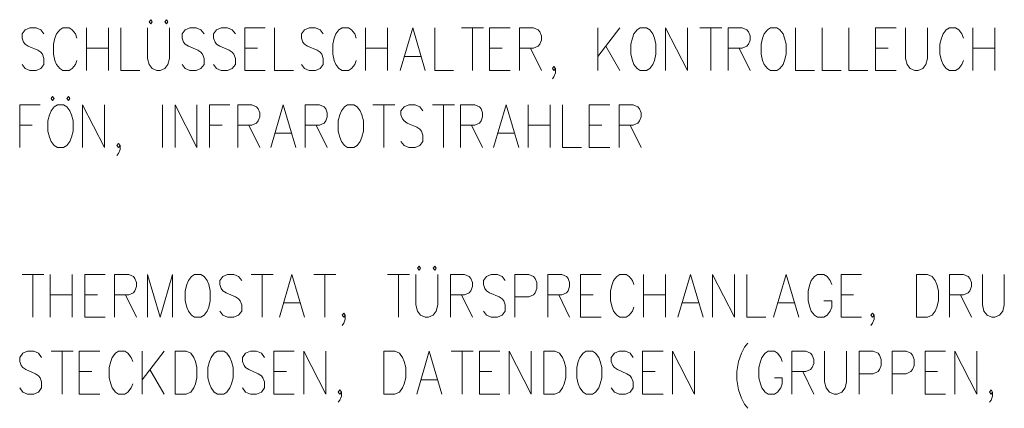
# Model space of a CAD drawing. Extents: x -106 to 740, y 65 to 659.
# Tile 19 of 24: x 626 to 658, y 374 to 387. Entities that reach past the tile are written whole.
import ezdxf

# ---------------------------------------------------------------- set-up
doc = ezdxf.new("R2010")
doc.units = 0
doc.layers.add('E_Montagehöhe', color=7, linetype='Continuous', lineweight=18)
doc.layers.add('X_Geometrie', color=3, linetype='Continuous', lineweight=50, true_color=0x00ff00)

# ---------------------------------------------------------------- blocks, each defined once
blk = doc.blocks.new('Blockreferenz-A07MYRR2RK', base_point=(566.773, 289.825))
at = {"layer": 'E_Montagehöhe', "lineweight": 13}
for p, q in [((629.959, 387.409), (629.907, 387.341)), ((629.907, 387.341), (629.959, 387.274)), ((630.011, 387.341), (629.959, 387.409)), ((629.959, 387.274), (630.011, 387.341)), ((630.48, 387.409), (630.428, 387.341)), ((630.428, 387.341), (630.48, 387.274)), ((630.532, 387.341), (630.48, 387.409)), ((630.48, 387.274), (630.532, 387.341)), ((625.786, 387.07), (625.682, 386.935)), ((625.682, 386.935), (625.682, 386.799)), ((625.943, 387.138), (625.786, 387.07)), ((626.151, 387.138), (625.943, 387.138)), ((626.308, 387.07), (626.151, 387.138)), ((626.412, 386.935), (626.308, 387.07)), ((626.829, 386.935), (626.777, 386.799)), ((626.934, 387.07), (626.829, 386.935)), ((627.038, 387.138), (626.934, 387.07)), ((627.247, 387.138), (627.038, 387.138)), ((627.351, 387.07), (627.247, 387.138)), ((627.455, 386.935), (627.351, 387.07)), ((627.508, 386.799), (627.455, 386.935)), ((627.82, 385.714), (627.82, 387.138)), ((628.551, 387.138), (628.551, 385.714)), ((628.968, 387.138), (628.968, 385.714)), ((629.854, 387.138), (629.854, 386.121)), ((630.585, 386.121), (630.585, 387.138)), ((631.106, 387.07), (631.002, 386.935)), ((631.002, 386.935), (631.002, 386.799)), ((631.263, 387.138), (631.106, 387.07)), ((631.471, 387.138), (631.263, 387.138)), ((631.628, 387.07), (631.471, 387.138)), ((631.732, 386.935), (631.628, 387.07)), ((632.149, 387.07), (632.045, 386.935)), ((632.045, 386.935), (632.045, 386.799)), ((632.306, 387.138), (632.149, 387.07)), ((632.514, 387.138), (632.306, 387.138)), ((632.671, 387.07), (632.514, 387.138)), ((632.775, 386.935), (632.671, 387.07)), ((633.088, 385.714), (633.088, 387.138)), ((633.088, 387.138), (633.766, 387.138)), ((634.079, 387.138), (634.079, 385.714)), ((635.07, 387.07), (634.966, 386.935)), ((634.966, 386.935), (634.966, 386.799)), ((635.226, 387.138), (635.07, 387.07)), ((635.435, 387.138), (635.226, 387.138)), ((635.592, 387.07), (635.435, 387.138)), ((635.696, 386.935), (635.592, 387.07)), ((636.113, 386.935), (636.061, 386.799)), ((636.217, 387.07), (636.113, 386.935)), ((636.322, 387.138), (636.217, 387.07)), ((636.53, 387.138), (636.322, 387.138)), ((636.635, 387.07), (636.53, 387.138)), ((636.739, 386.935), (636.635, 387.07)), ((636.791, 386.799), (636.739, 386.935)), ((637.104, 385.714), (637.104, 387.138)), ((637.834, 387.138), (637.834, 385.714)), ((638.251, 385.714), (638.669, 387.138)), ((638.669, 387.138), (639.086, 385.714)), ((639.399, 387.138), (639.399, 385.714)), ((640.285, 387.138), (641.016, 387.138)), ((640.651, 387.138), (640.651, 385.714)), ((641.224, 385.714), (641.224, 387.138)), ((641.224, 387.138), (641.902, 387.138)), ((642.215, 385.714), (642.215, 387.138)), ((642.215, 387.138), (642.685, 387.138)), ((642.685, 387.138), (642.841, 387.07)), ((642.841, 387.07), (642.893, 387.002)), ((642.893, 387.002), (642.945, 386.867)), ((642.945, 386.867), (642.945, 386.731)), ((644.823, 385.714), (644.823, 387.138)), ((645.553, 387.138), (644.823, 386.189)), ((646.022, 386.935), (645.97, 386.799)), ((646.127, 387.07), (646.022, 386.935)), ((646.231, 387.138), (646.127, 387.07)), ((646.44, 387.138), (646.231, 387.138)), ((646.544, 387.07), (646.44, 387.138)), ((646.648, 386.935), (646.544, 387.07)), ((646.7, 386.799), (646.648, 386.935)), ((647.066, 385.714), (647.066, 387.138)), ((647.066, 387.138), (647.796, 385.714)), ((647.796, 385.714), (647.796, 387.138)), ((648.213, 387.138), (648.943, 387.138)), ((648.578, 387.138), (648.578, 385.714)), ((649.152, 385.714), (649.152, 387.138)), ((649.152, 387.138), (649.621, 387.138)), ((649.621, 387.138), (649.778, 387.07)), ((649.778, 387.07), (649.83, 387.002)), ((649.83, 387.002), (649.882, 386.867)), ((649.882, 386.867), (649.882, 386.731)), ((650.351, 386.935), (650.299, 386.799)), ((650.456, 387.07), (650.351, 386.935)), ((650.56, 387.138), (650.456, 387.07)), ((650.769, 387.138), (650.56, 387.138)), ((650.873, 387.07), (650.769, 387.138)), ((650.977, 386.935), (650.873, 387.07)), ((651.029, 386.799), (650.977, 386.935)), ((651.394, 387.138), (651.394, 385.714)), ((652.281, 387.138), (652.281, 385.714)), ((653.168, 387.138), (653.168, 385.714)), ((654.054, 385.714), (654.054, 387.138)), ((654.054, 387.138), (654.732, 387.138)), ((655.045, 387.138), (655.045, 386.121)), ((655.775, 386.121), (655.775, 387.138)), ((656.297, 386.935), (656.245, 386.799)), ((656.401, 387.07), (656.297, 386.935)), ((656.506, 387.138), (656.401, 387.07)), ((656.714, 387.138), (656.506, 387.138)), ((656.819, 387.07), (656.714, 387.138)), ((656.923, 386.935), (656.819, 387.07)), ((656.975, 386.799), (656.923, 386.935)), ((657.288, 385.714), (657.288, 387.138)), ((658.018, 387.138), (658.018, 385.714)), ((625.682, 386.799), (625.734, 386.663)), ((625.734, 386.663), (625.786, 386.596)), ((625.786, 386.596), (625.891, 386.528)), ((625.891, 386.528), (626.204, 386.392)), ((626.777, 386.799), (626.725, 386.596)), ((626.725, 386.596), (626.725, 386.257)), ((631.002, 386.799), (631.054, 386.663)), ((631.054, 386.663), (631.106, 386.596)), ((631.106, 386.596), (631.211, 386.528)), ((631.211, 386.528), (631.523, 386.392)), ((632.045, 386.799), (632.097, 386.663)), ((632.097, 386.663), (632.149, 386.596)), ((632.149, 386.596), (632.254, 386.528)), ((632.254, 386.528), (632.567, 386.392)), ((634.966, 386.799), (635.018, 386.663)), ((635.018, 386.663), (635.07, 386.596)), ((635.07, 386.596), (635.174, 386.528)), ((635.174, 386.528), (635.487, 386.392)), ((636.061, 386.799), (636.009, 386.596)), ((636.009, 386.596), (636.009, 386.257)), ((642.841, 386.528), (642.685, 386.46)), ((642.893, 386.596), (642.841, 386.528)), ((642.945, 386.731), (642.893, 386.596)), ((645.084, 386.528), (645.553, 385.714)), ((645.97, 386.799), (645.918, 386.596)), ((645.918, 386.596), (645.918, 386.257)), ((646.753, 386.596), (646.7, 386.799)), ((646.753, 386.257), (646.753, 386.596)), ((649.778, 386.528), (649.621, 386.46)), ((649.83, 386.596), (649.778, 386.528)), ((649.882, 386.731), (649.83, 386.596)), ((650.299, 386.799), (650.247, 386.596)), ((650.247, 386.596), (650.247, 386.257)), ((651.082, 386.596), (651.029, 386.799)), ((651.082, 386.257), (651.082, 386.596)), ((656.245, 386.799), (656.193, 386.596)), ((656.193, 386.596), (656.193, 386.257)), ((626.204, 386.392), (626.308, 386.324)), ((626.308, 386.324), (626.36, 386.257)), ((626.36, 386.257), (626.412, 386.121)), ((626.725, 386.257), (626.777, 386.053)), ((627.82, 386.46), (628.551, 386.46)), ((631.523, 386.392), (631.628, 386.324)), ((631.628, 386.324), (631.68, 386.257)), ((631.68, 386.257), (631.732, 386.121)), ((632.567, 386.392), (632.671, 386.324)), ((632.671, 386.324), (632.723, 386.257)), ((632.723, 386.257), (632.775, 386.121)), ((633.088, 386.46), (633.505, 386.46)), ((635.487, 386.392), (635.592, 386.324)), ((635.592, 386.324), (635.644, 386.257)), ((635.644, 386.257), (635.696, 386.121)), ((636.009, 386.257), (636.061, 386.053)), ((637.104, 386.46), (637.834, 386.46)), ((638.408, 386.189), (638.929, 386.189)), ((641.224, 386.46), (641.641, 386.46)), ((642.685, 386.46), (642.215, 386.46)), ((642.58, 386.46), (642.945, 385.714)), ((645.918, 386.257), (645.97, 386.053)), ((646.7, 386.053), (646.753, 386.257)), ((649.621, 386.46), (649.152, 386.46)), ((649.517, 386.46), (649.882, 385.714)), ((650.247, 386.257), (650.299, 386.053)), ((651.029, 386.053), (651.082, 386.257)), ((654.054, 386.46), (654.472, 386.46)), ((656.193, 386.257), (656.245, 386.053)), ((657.288, 386.46), (658.018, 386.46)), ((625.786, 385.782), (625.682, 385.917)), ((626.412, 385.917), (626.308, 385.782)), ((626.412, 386.121), (626.412, 385.917)), ((626.777, 386.053), (626.829, 385.917)), ((626.829, 385.917), (626.934, 385.782)), ((627.351, 385.782), (627.455, 385.917)), ((627.455, 385.917), (627.508, 386.053)), ((629.854, 386.121), (629.907, 385.917)), ((629.907, 385.917), (630.011, 385.782)), ((630.428, 385.782), (630.532, 385.917)), ((630.532, 385.917), (630.585, 386.121)), ((631.106, 385.782), (631.002, 385.917)), ((631.732, 385.917), (631.628, 385.782)), ((631.732, 386.121), (631.732, 385.917)), ((632.149, 385.782), (632.045, 385.917)), ((632.775, 385.917), (632.671, 385.782)), ((632.775, 386.121), (632.775, 385.917)), ((635.07, 385.782), (634.966, 385.917)), ((635.696, 385.917), (635.592, 385.782)), ((635.696, 386.121), (635.696, 385.917)), ((636.061, 386.053), (636.113, 385.917)), ((636.113, 385.917), (636.217, 385.782)), ((636.635, 385.782), (636.739, 385.917)), ((636.739, 385.917), (636.791, 386.053)), ((643.31, 385.782), (643.363, 385.85)), ((643.363, 385.85), (643.415, 385.782)), ((645.97, 386.053), (646.022, 385.917)), ((646.022, 385.917), (646.127, 385.782)), ((646.544, 385.782), (646.648, 385.917)), ((646.648, 385.917), (646.7, 386.053)), ((650.299, 386.053), (650.351, 385.917)), ((650.351, 385.917), (650.456, 385.782)), ((650.873, 385.782), (650.977, 385.917)), ((650.977, 385.917), (651.029, 386.053)), ((655.045, 386.121), (655.097, 385.917)), ((655.097, 385.917), (655.202, 385.782)), ((655.619, 385.782), (655.723, 385.917)), ((655.723, 385.917), (655.775, 386.121)), ((656.245, 386.053), (656.297, 385.917)), ((656.297, 385.917), (656.401, 385.782)), ((656.819, 385.782), (656.923, 385.917)), ((656.923, 385.917), (656.975, 386.053)), ((625.943, 385.714), (625.786, 385.782)), ((626.151, 385.714), (625.943, 385.714)), ((626.308, 385.782), (626.151, 385.714)), ((626.934, 385.782), (627.038, 385.714)), ((627.038, 385.714), (627.247, 385.714)), ((627.247, 385.714), (627.351, 385.782)), ((628.968, 385.714), (629.594, 385.714)), ((630.011, 385.782), (630.167, 385.714)), ((630.167, 385.714), (630.272, 385.714)), ((630.272, 385.714), (630.428, 385.782)), ((631.263, 385.714), (631.106, 385.782)), ((631.471, 385.714), (631.263, 385.714)), ((631.628, 385.782), (631.471, 385.714)), ((632.306, 385.714), (632.149, 385.782)), ((632.514, 385.714), (632.306, 385.714)), ((632.671, 385.782), (632.514, 385.714)), ((633.088, 385.714), (633.766, 385.714)), ((634.079, 385.714), (634.705, 385.714)), ((635.226, 385.714), (635.07, 385.782)), ((635.435, 385.714), (635.226, 385.714)), ((635.592, 385.782), (635.435, 385.714)), ((636.217, 385.782), (636.322, 385.714)), ((636.322, 385.714), (636.53, 385.714)), ((636.53, 385.714), (636.635, 385.782)), ((639.399, 385.714), (640.025, 385.714)), ((641.224, 385.714), (641.902, 385.714)), ((643.363, 385.714), (643.31, 385.782)), ((643.415, 385.782), (643.363, 385.714)), ((643.415, 385.646), (643.363, 385.511)), ((643.415, 385.782), (643.415, 385.646)), ((646.127, 385.782), (646.231, 385.714)), ((646.231, 385.714), (646.44, 385.714)), ((646.44, 385.714), (646.544, 385.782)), ((650.456, 385.782), (650.56, 385.714)), ((650.56, 385.714), (650.769, 385.714)), ((650.769, 385.714), (650.873, 385.782)), ((651.394, 385.714), (652.02, 385.714)), ((652.281, 385.714), (652.907, 385.714)), ((653.168, 385.714), (653.794, 385.714)), ((654.054, 385.714), (654.732, 385.714)), ((655.202, 385.782), (655.358, 385.714)), ((655.358, 385.714), (655.463, 385.714)), ((655.463, 385.714), (655.619, 385.782)), ((656.401, 385.782), (656.506, 385.714)), ((656.506, 385.714), (656.714, 385.714)), ((656.714, 385.714), (656.819, 385.782)), ((643.363, 385.511), (643.31, 385.443)), ((625.605, 383.158), (625.605, 384.582)), ((625.605, 384.582), (626.283, 384.582)), ((626.7, 384.853), (626.648, 384.785)), ((626.648, 384.785), (626.7, 384.718)), ((626.752, 384.785), (626.7, 384.853)), ((626.7, 384.718), (626.752, 384.785)), ((626.856, 384.582), (626.752, 384.514)), ((627.065, 384.582), (626.856, 384.582)), ((627.169, 384.514), (627.065, 384.582)), ((627.222, 384.853), (627.169, 384.785)), ((627.169, 384.785), (627.222, 384.718)), ((627.274, 384.785), (627.222, 384.853)), ((627.222, 384.718), (627.274, 384.785)), ((627.691, 383.158), (627.691, 384.582)), ((627.691, 384.582), (628.421, 383.158)), ((628.421, 383.158), (628.421, 384.582)), ((630.351, 383.158), (630.351, 384.582)), ((630.768, 383.158), (630.768, 384.582)), ((630.768, 384.582), (631.498, 383.158)), ((631.498, 383.158), (631.498, 384.582)), ((631.916, 383.158), (631.916, 384.582)), ((631.916, 384.582), (632.594, 384.582)), ((632.854, 383.158), (632.854, 384.582)), ((632.854, 384.582), (633.324, 384.582)), ((633.324, 384.582), (633.48, 384.514)), ((633.95, 383.158), (634.367, 384.582)), ((634.367, 384.582), (634.784, 383.158)), ((635.097, 383.158), (635.097, 384.582)), ((635.097, 384.582), (635.566, 384.582)), ((635.566, 384.582), (635.723, 384.514)), ((636.505, 384.582), (636.401, 384.514)), ((636.714, 384.582), (636.505, 384.582)), ((636.818, 384.514), (636.714, 384.582)), ((637.34, 384.582), (638.07, 384.582)), ((637.705, 384.582), (637.705, 383.158)), ((638.539, 384.582), (638.383, 384.514)), ((638.748, 384.582), (638.539, 384.582)), ((638.904, 384.514), (638.748, 384.582)), ((639.322, 384.582), (640.052, 384.582)), ((639.687, 384.582), (639.687, 383.158)), ((640.26, 383.158), (640.26, 384.582)), ((640.26, 384.582), (640.73, 384.582)), ((640.73, 384.582), (640.886, 384.514)), ((641.356, 383.158), (641.773, 384.582)), ((641.773, 384.582), (642.19, 383.158)), ((642.503, 383.158), (642.503, 384.582)), ((643.233, 384.582), (643.233, 383.158)), ((643.65, 384.582), (643.65, 383.158)), ((644.537, 383.158), (644.537, 384.582)), ((644.537, 384.582), (645.215, 384.582)), ((645.528, 383.158), (645.528, 384.582)), ((645.528, 384.582), (645.997, 384.582)), ((645.997, 384.582), (646.154, 384.514)), ((626.596, 384.243), (626.544, 384.04)), ((626.648, 384.379), (626.596, 384.243)), ((626.752, 384.514), (626.648, 384.379)), ((627.274, 384.379), (627.169, 384.514)), ((627.326, 384.243), (627.274, 384.379)), ((627.378, 384.04), (627.326, 384.243)), ((633.48, 384.514), (633.532, 384.446)), ((633.532, 384.446), (633.584, 384.311)), ((633.584, 384.311), (633.584, 384.175)), ((635.723, 384.514), (635.775, 384.446)), ((635.775, 384.446), (635.827, 384.311)), ((635.827, 384.311), (635.827, 384.175)), ((636.244, 384.243), (636.192, 384.04)), ((636.297, 384.379), (636.244, 384.243)), ((636.401, 384.514), (636.297, 384.379)), ((636.922, 384.379), (636.818, 384.514)), ((636.975, 384.243), (636.922, 384.379)), ((637.027, 384.04), (636.975, 384.243)), ((638.383, 384.514), (638.278, 384.379)), ((638.278, 384.379), (638.278, 384.243)), ((638.278, 384.243), (638.331, 384.107)), ((639.009, 384.379), (638.904, 384.514)), ((640.886, 384.514), (640.938, 384.446)), ((640.938, 384.446), (640.99, 384.311)), ((640.99, 384.311), (640.99, 384.175)), ((646.154, 384.514), (646.206, 384.446)), ((646.206, 384.446), (646.258, 384.311)), ((646.258, 384.311), (646.258, 384.175)), ((625.605, 383.904), (626.022, 383.904)), ((626.544, 384.04), (626.544, 383.701)), ((627.378, 383.701), (627.378, 384.04)), ((631.916, 383.904), (632.333, 383.904)), ((633.324, 383.904), (632.854, 383.904)), ((633.219, 383.904), (633.584, 383.158)), ((633.48, 383.972), (633.324, 383.904)), ((633.532, 384.04), (633.48, 383.972)), ((633.584, 384.175), (633.532, 384.04)), ((635.566, 383.904), (635.097, 383.904)), ((635.462, 383.904), (635.827, 383.158)), ((635.723, 383.972), (635.566, 383.904)), ((635.775, 384.04), (635.723, 383.972)), ((635.827, 384.175), (635.775, 384.04)), ((636.192, 384.04), (636.192, 383.701)), ((637.027, 383.701), (637.027, 384.04)), ((638.331, 384.107), (638.383, 384.04)), ((638.383, 384.04), (638.487, 383.972)), ((638.487, 383.972), (638.8, 383.836)), ((640.73, 383.904), (640.26, 383.904)), ((640.625, 383.904), (640.99, 383.158)), ((640.886, 383.972), (640.73, 383.904)), ((640.938, 384.04), (640.886, 383.972)), ((640.99, 384.175), (640.938, 384.04)), ((642.503, 383.904), (643.233, 383.904)), ((644.537, 383.904), (644.954, 383.904)), ((645.997, 383.904), (645.528, 383.904)), ((645.893, 383.904), (646.258, 383.158)), ((646.154, 383.972), (645.997, 383.904)), ((646.206, 384.04), (646.154, 383.972)), ((646.258, 384.175), (646.206, 384.04)), ((626.544, 383.701), (626.596, 383.497)), ((627.326, 383.497), (627.378, 383.701)), ((634.106, 383.633), (634.628, 383.633)), ((636.192, 383.701), (636.244, 383.497)), ((636.975, 383.497), (637.027, 383.701)), ((638.8, 383.836), (638.904, 383.768)), ((638.904, 383.768), (638.956, 383.701)), ((638.956, 383.701), (639.009, 383.565)), ((639.009, 383.565), (639.009, 383.362)), ((641.512, 383.633), (642.034, 383.633)), ((626.596, 383.497), (626.648, 383.362)), ((626.648, 383.362), (626.752, 383.226)), ((626.752, 383.226), (626.856, 383.158)), ((627.065, 383.158), (627.169, 383.226)), ((627.169, 383.226), (627.274, 383.362)), ((627.274, 383.362), (627.326, 383.497)), ((628.838, 383.226), (628.891, 383.294)), ((628.891, 383.158), (628.838, 383.226)), ((628.891, 383.294), (628.943, 383.226)), ((628.943, 383.226), (628.891, 383.158)), ((628.943, 383.226), (628.943, 383.09)), ((636.244, 383.497), (636.297, 383.362)), ((636.297, 383.362), (636.401, 383.226)), ((636.401, 383.226), (636.505, 383.158)), ((636.714, 383.158), (636.818, 383.226)), ((636.818, 383.226), (636.922, 383.362)), ((636.922, 383.362), (636.975, 383.497)), ((638.383, 383.226), (638.278, 383.362)), ((638.539, 383.158), (638.383, 383.226)), ((638.904, 383.226), (638.748, 383.158)), ((639.009, 383.362), (638.904, 383.226)), ((626.856, 383.158), (627.065, 383.158)), ((628.891, 382.955), (628.838, 382.887)), ((628.943, 383.09), (628.891, 382.955)), ((636.505, 383.158), (636.714, 383.158)), ((638.748, 383.158), (638.539, 383.158)), ((643.65, 383.158), (644.276, 383.158)), ((644.537, 383.158), (645.215, 383.158)), ((638.877, 379.21), (638.825, 379.142)), ((638.825, 379.142), (638.877, 379.075)), ((638.929, 379.142), (638.877, 379.21)), ((638.877, 379.075), (638.929, 379.142)), ((639.399, 379.21), (639.347, 379.142)), ((639.347, 379.142), (639.399, 379.075)), ((639.451, 379.142), (639.399, 379.21)), ((639.399, 379.075), (639.451, 379.142)), ((625.682, 378.939), (626.412, 378.939)), ((626.047, 378.939), (626.047, 377.515)), ((626.621, 377.515), (626.621, 378.939)), ((627.351, 378.939), (627.351, 377.515)), ((627.768, 377.515), (627.768, 378.939)), ((627.768, 378.939), (628.446, 378.939)), ((628.759, 377.515), (628.759, 378.939)), ((628.759, 378.939), (629.229, 378.939)), ((629.229, 378.939), (629.385, 378.871)), ((629.385, 378.871), (629.437, 378.803)), ((629.437, 378.803), (629.489, 378.668)), ((629.489, 378.668), (629.489, 378.532)), ((629.854, 377.515), (629.854, 378.939)), ((629.854, 378.939), (630.272, 377.515)), ((630.272, 377.515), (630.689, 378.939)), ((630.689, 378.939), (630.689, 377.515)), ((631.211, 378.736), (631.158, 378.6)), ((631.315, 378.871), (631.211, 378.736)), ((631.419, 378.939), (631.315, 378.871)), ((631.628, 378.939), (631.419, 378.939)), ((631.732, 378.871), (631.628, 378.939)), ((631.836, 378.736), (631.732, 378.871)), ((631.889, 378.6), (631.836, 378.736)), ((632.358, 378.871), (632.254, 378.736)), ((632.254, 378.736), (632.254, 378.6)), ((632.514, 378.939), (632.358, 378.871)), ((632.723, 378.939), (632.514, 378.939)), ((632.879, 378.871), (632.723, 378.939)), ((632.984, 378.736), (632.879, 378.871)), ((633.297, 378.939), (634.027, 378.939)), ((633.662, 378.939), (633.662, 377.515)), ((634.235, 377.515), (634.653, 378.939)), ((634.653, 378.939), (635.07, 377.515)), ((635.383, 378.939), (636.113, 378.939)), ((635.748, 378.939), (635.748, 377.515)), ((637.834, 378.939), (638.564, 378.939)), ((638.199, 378.939), (638.199, 377.515)), ((638.773, 378.939), (638.773, 377.922)), ((639.503, 377.922), (639.503, 378.939)), ((639.92, 377.515), (639.92, 378.939)), ((639.92, 378.939), (640.39, 378.939)), ((640.39, 378.939), (640.546, 378.871)), ((640.546, 378.871), (640.598, 378.803)), ((640.598, 378.803), (640.651, 378.668)), ((640.651, 378.668), (640.651, 378.532)), ((641.12, 378.871), (641.016, 378.736)), ((641.016, 378.736), (641.016, 378.6)), ((641.276, 378.939), (641.12, 378.871)), ((641.485, 378.939), (641.276, 378.939)), ((641.641, 378.871), (641.485, 378.939)), ((641.746, 378.736), (641.641, 378.871)), ((642.059, 377.515), (642.059, 378.939)), ((642.059, 378.939), (642.528, 378.939)), ((642.528, 378.939), (642.685, 378.871)), ((642.685, 378.871), (642.737, 378.803)), ((642.737, 378.803), (642.789, 378.668)), ((642.789, 378.668), (642.789, 378.464)), ((643.154, 377.515), (643.154, 378.939)), ((643.154, 378.939), (643.623, 378.939)), ((643.623, 378.939), (643.78, 378.871)), ((643.78, 378.871), (643.832, 378.803)), ((643.832, 378.803), (643.884, 378.668)), ((643.884, 378.668), (643.884, 378.532)), ((644.249, 377.515), (644.249, 378.939)), ((644.249, 378.939), (644.927, 378.939)), ((645.344, 378.736), (645.292, 378.6)), ((645.449, 378.871), (645.344, 378.736)), ((645.553, 378.939), (645.449, 378.871)), ((645.762, 378.939), (645.553, 378.939)), ((645.866, 378.871), (645.762, 378.939)), ((645.97, 378.736), (645.866, 378.871)), ((646.022, 378.6), (645.97, 378.736)), ((646.335, 377.515), (646.335, 378.939)), ((647.066, 378.939), (647.066, 377.515)), ((647.483, 377.515), (647.9, 378.939)), ((647.9, 378.939), (648.317, 377.515)), ((648.63, 377.515), (648.63, 378.939)), ((648.63, 378.939), (649.36, 377.515)), ((649.36, 377.515), (649.36, 378.939)), ((649.778, 378.939), (649.778, 377.515)), ((650.664, 377.515), (651.082, 378.939)), ((651.082, 378.939), (651.499, 377.515)), ((651.916, 378.736), (651.864, 378.6)), ((652.02, 378.871), (651.916, 378.736)), ((652.125, 378.939), (652.02, 378.871)), ((652.333, 378.939), (652.125, 378.939)), ((652.438, 378.871), (652.333, 378.939)), ((652.542, 378.736), (652.438, 378.871)), ((652.594, 378.6), (652.542, 378.736)), ((652.907, 377.515), (652.907, 378.939)), ((652.907, 378.939), (653.585, 378.939)), ((655.41, 377.515), (655.41, 378.939)), ((655.41, 378.939), (655.775, 378.939)), ((655.775, 378.939), (655.932, 378.871)), ((655.932, 378.871), (656.036, 378.736)), ((656.036, 378.736), (656.088, 378.6)), ((656.506, 377.515), (656.506, 378.939)), ((656.506, 378.939), (656.975, 378.939)), ((656.975, 378.939), (657.131, 378.871)), ((657.131, 378.871), (657.184, 378.803)), ((657.184, 378.803), (657.236, 378.668)), ((657.236, 378.668), (657.236, 378.532)), ((657.601, 378.939), (657.601, 377.922)), ((658.331, 377.922), (658.331, 378.939)), ((629.385, 378.329), (629.229, 378.261)), ((629.437, 378.397), (629.385, 378.329)), ((629.489, 378.532), (629.437, 378.397)), ((631.158, 378.6), (631.106, 378.397)), ((631.106, 378.397), (631.106, 378.058)), ((631.941, 378.397), (631.889, 378.6)), ((631.941, 378.058), (631.941, 378.397)), ((632.254, 378.6), (632.306, 378.464)), ((632.306, 378.464), (632.358, 378.397)), ((632.358, 378.397), (632.462, 378.329)), ((632.462, 378.329), (632.775, 378.193)), ((640.546, 378.329), (640.39, 378.261)), ((640.598, 378.397), (640.546, 378.329)), ((640.651, 378.532), (640.598, 378.397)), ((641.016, 378.6), (641.068, 378.464)), ((641.068, 378.464), (641.12, 378.397)), ((641.12, 378.397), (641.224, 378.329)), ((641.224, 378.329), (641.537, 378.193)), ((642.737, 378.329), (642.685, 378.261)), ((642.789, 378.464), (642.737, 378.329)), ((643.78, 378.329), (643.623, 378.261)), ((643.832, 378.397), (643.78, 378.329)), ((643.884, 378.532), (643.832, 378.397)), ((645.292, 378.6), (645.24, 378.397)), ((645.24, 378.397), (645.24, 378.058)), ((651.864, 378.6), (651.812, 378.397)), ((651.812, 378.397), (651.812, 378.058)), ((656.088, 378.6), (656.141, 378.397)), ((656.141, 378.397), (656.141, 378.058)), ((657.131, 378.329), (656.975, 378.261)), ((657.184, 378.397), (657.131, 378.329)), ((657.236, 378.532), (657.184, 378.397)), ((626.621, 378.261), (627.351, 378.261)), ((627.768, 378.261), (628.186, 378.261)), ((629.229, 378.261), (628.759, 378.261)), ((629.124, 378.261), (629.489, 377.515)), ((631.106, 378.058), (631.158, 377.854)), ((631.889, 377.854), (631.941, 378.058)), ((632.775, 378.193), (632.879, 378.125)), ((632.879, 378.125), (632.932, 378.058)), ((632.932, 378.058), (632.984, 377.922)), ((634.392, 377.99), (634.913, 377.99)), ((640.39, 378.261), (639.92, 378.261)), ((640.285, 378.261), (640.651, 377.515)), ((641.537, 378.193), (641.641, 378.125)), ((641.641, 378.125), (641.694, 378.058)), ((641.694, 378.058), (641.746, 377.922)), ((642.528, 378.193), (642.059, 378.193)), ((642.685, 378.261), (642.528, 378.193)), ((643.623, 378.261), (643.154, 378.261)), ((643.519, 378.261), (643.884, 377.515)), ((644.249, 378.261), (644.666, 378.261)), ((645.24, 378.058), (645.292, 377.854)), ((646.335, 378.261), (647.066, 378.261)), ((647.639, 377.99), (648.161, 377.99)), ((650.821, 377.99), (651.342, 377.99)), ((651.812, 378.058), (651.864, 377.854)), ((652.594, 378.058), (652.333, 378.058)), ((652.594, 377.854), (652.594, 378.058)), ((652.907, 378.261), (653.324, 378.261)), ((656.141, 378.058), (656.088, 377.854)), ((656.975, 378.261), (656.506, 378.261)), ((656.871, 378.261), (657.236, 377.515)), ((631.158, 377.854), (631.211, 377.719)), ((631.211, 377.719), (631.315, 377.583)), ((631.732, 377.583), (631.836, 377.719)), ((631.836, 377.719), (631.889, 377.854)), ((632.358, 377.583), (632.254, 377.719)), ((632.984, 377.719), (632.879, 377.583)), ((632.984, 377.922), (632.984, 377.719)), ((638.773, 377.922), (638.825, 377.719)), ((638.825, 377.719), (638.929, 377.583)), ((639.347, 377.583), (639.451, 377.719)), ((639.451, 377.719), (639.503, 377.922)), ((641.12, 377.583), (641.016, 377.719)), ((641.746, 377.719), (641.641, 377.583)), ((641.746, 377.922), (641.746, 377.719)), ((645.292, 377.854), (645.344, 377.719)), ((645.344, 377.719), (645.449, 377.583)), ((645.866, 377.583), (645.97, 377.719)), ((645.97, 377.719), (646.022, 377.854)), ((651.864, 377.854), (651.916, 377.719)), ((651.916, 377.719), (652.02, 377.583)), ((652.438, 377.583), (652.542, 377.719)), ((652.542, 377.719), (652.594, 377.854)), ((656.036, 377.719), (655.932, 377.583)), ((656.088, 377.854), (656.036, 377.719)), ((657.601, 377.922), (657.653, 377.719)), ((657.653, 377.719), (657.757, 377.583)), ((658.175, 377.583), (658.279, 377.719)), ((658.279, 377.719), (658.331, 377.922)), ((627.768, 377.515), (628.446, 377.515)), ((631.315, 377.583), (631.419, 377.515)), ((631.419, 377.515), (631.628, 377.515)), ((631.628, 377.515), (631.732, 377.583)), ((632.514, 377.515), (632.358, 377.583)), ((632.723, 377.515), (632.514, 377.515)), ((632.879, 377.583), (632.723, 377.515)), ((636.322, 377.583), (636.374, 377.651)), ((636.374, 377.515), (636.322, 377.583)), ((636.374, 377.651), (636.426, 377.583)), ((636.426, 377.583), (636.374, 377.515)), ((636.426, 377.447), (636.374, 377.312)), ((636.426, 377.583), (636.426, 377.447)), ((638.929, 377.583), (639.086, 377.515)), ((639.086, 377.515), (639.19, 377.515)), ((639.19, 377.515), (639.347, 377.583)), ((641.276, 377.515), (641.12, 377.583)), ((641.485, 377.515), (641.276, 377.515)), ((641.641, 377.583), (641.485, 377.515)), ((644.249, 377.515), (644.927, 377.515)), ((645.449, 377.583), (645.553, 377.515)), ((645.553, 377.515), (645.762, 377.515)), ((645.762, 377.515), (645.866, 377.583)), ((649.778, 377.515), (650.403, 377.515)), ((652.02, 377.583), (652.125, 377.515)), ((652.125, 377.515), (652.333, 377.515)), ((652.333, 377.515), (652.438, 377.583)), ((652.907, 377.515), (653.585, 377.515)), ((653.898, 377.583), (653.95, 377.651)), ((653.95, 377.515), (653.898, 377.583)), ((653.95, 377.651), (654.002, 377.583)), ((654.002, 377.583), (653.95, 377.515)), ((654.002, 377.447), (653.95, 377.312)), ((654.002, 377.583), (654.002, 377.447)), ((655.775, 377.515), (655.41, 377.515)), ((655.932, 377.583), (655.775, 377.515)), ((657.757, 377.583), (657.914, 377.515)), ((657.914, 377.515), (658.018, 377.515)), ((658.018, 377.515), (658.175, 377.583)), ((636.374, 377.312), (636.322, 377.244)), ((653.95, 377.312), (653.898, 377.244)), ((625.866, 376.383), (625.709, 376.315)), ((626.074, 376.383), (625.866, 376.383)), ((626.231, 376.315), (626.074, 376.383)), ((626.648, 376.383), (627.378, 376.383)), ((627.013, 376.383), (627.013, 374.959)), ((627.587, 374.959), (627.587, 376.383)), ((627.587, 376.383), (628.265, 376.383)), ((628.891, 376.383), (628.786, 376.315)), ((629.099, 376.383), (628.891, 376.383)), ((629.203, 376.315), (629.099, 376.383)), ((629.673, 374.959), (629.673, 376.383)), ((630.403, 376.383), (629.673, 375.434)), ((630.768, 374.959), (630.768, 376.383)), ((630.768, 376.383), (631.133, 376.383)), ((631.133, 376.383), (631.29, 376.315)), ((632.176, 376.383), (632.072, 376.315)), ((632.385, 376.383), (632.176, 376.383)), ((632.489, 376.315), (632.385, 376.383)), ((633.272, 376.383), (633.115, 376.315)), ((633.48, 376.383), (633.272, 376.383)), ((633.637, 376.315), (633.48, 376.383)), ((634.054, 374.959), (634.054, 376.383)), ((634.054, 376.383), (634.732, 376.383)), ((635.045, 374.959), (635.045, 376.383)), ((635.045, 376.383), (635.775, 374.959)), ((635.775, 374.959), (635.775, 376.383)), ((637.705, 374.959), (637.705, 376.383)), ((637.705, 376.383), (638.07, 376.383)), ((638.07, 376.383), (638.226, 376.315)), ((638.8, 374.959), (639.217, 376.383)), ((639.217, 376.383), (639.634, 374.959)), ((639.947, 376.383), (640.678, 376.383)), ((640.312, 376.383), (640.312, 374.959)), ((640.886, 374.959), (640.886, 376.383)), ((640.886, 376.383), (641.564, 376.383)), ((641.877, 374.959), (641.877, 376.383)), ((641.877, 376.383), (642.607, 374.959)), ((642.607, 374.959), (642.607, 376.383)), ((643.025, 374.959), (643.025, 376.383)), ((643.025, 376.383), (643.39, 376.383)), ((643.39, 376.383), (643.546, 376.315)), ((644.433, 376.383), (644.328, 376.315)), ((644.641, 376.383), (644.433, 376.383)), ((644.746, 376.315), (644.641, 376.383)), ((645.528, 376.383), (645.371, 376.315)), ((645.737, 376.383), (645.528, 376.383)), ((645.893, 376.315), (645.737, 376.383)), ((646.31, 374.959), (646.31, 376.383)), ((646.31, 376.383), (646.988, 376.383)), ((647.301, 374.959), (647.301, 376.383)), ((647.301, 376.383), (648.031, 374.959)), ((648.031, 374.959), (648.031, 376.383)), ((649.7, 376.519), (649.596, 376.315)), ((649.805, 376.654), (649.7, 376.519)), ((650.483, 376.383), (650.378, 376.315)), ((650.691, 376.383), (650.483, 376.383)), ((650.796, 376.315), (650.691, 376.383)), ((651.265, 374.959), (651.265, 376.383)), ((651.265, 376.383), (651.734, 376.383)), ((651.734, 376.383), (651.891, 376.315)), ((652.36, 376.383), (652.36, 375.366)), ((653.09, 375.366), (653.09, 376.383)), ((653.508, 374.959), (653.508, 376.383)), ((653.508, 376.383), (653.977, 376.383)), ((653.977, 376.383), (654.133, 376.315)), ((654.603, 374.959), (654.603, 376.383)), ((654.603, 376.383), (655.072, 376.383)), ((655.072, 376.383), (655.229, 376.315)), ((655.698, 374.959), (655.698, 376.383)), ((655.698, 376.383), (656.376, 376.383)), ((656.689, 374.959), (656.689, 376.383)), ((656.689, 376.383), (657.419, 374.959)), ((657.419, 374.959), (657.419, 376.383)), ((625.709, 376.315), (625.605, 376.18)), ((625.605, 376.18), (625.605, 376.044)), ((625.605, 376.044), (625.657, 375.909)), ((626.335, 376.18), (626.231, 376.315)), ((628.63, 376.044), (628.578, 375.841)), ((628.682, 376.18), (628.63, 376.044)), ((628.786, 376.315), (628.682, 376.18)), ((629.308, 376.18), (629.203, 376.315)), ((629.36, 376.044), (629.308, 376.18)), ((631.29, 376.315), (631.394, 376.18)), ((631.394, 376.18), (631.446, 376.044)), ((631.446, 376.044), (631.498, 375.841)), ((631.916, 376.044), (631.863, 375.841)), ((631.968, 376.18), (631.916, 376.044)), ((632.072, 376.315), (631.968, 376.18)), ((632.594, 376.18), (632.489, 376.315)), ((632.646, 376.044), (632.594, 376.18)), ((632.698, 375.841), (632.646, 376.044)), ((633.115, 376.315), (633.011, 376.18)), ((633.011, 376.18), (633.011, 376.044)), ((633.011, 376.044), (633.063, 375.909)), ((633.741, 376.18), (633.637, 376.315)), ((638.226, 376.315), (638.331, 376.18)), ((638.331, 376.18), (638.383, 376.044)), ((638.383, 376.044), (638.435, 375.841)), ((643.546, 376.315), (643.65, 376.18)), ((643.65, 376.18), (643.703, 376.044)), ((643.703, 376.044), (643.755, 375.841)), ((644.172, 376.044), (644.12, 375.841)), ((644.224, 376.18), (644.172, 376.044)), ((644.328, 376.315), (644.224, 376.18)), ((644.85, 376.18), (644.746, 376.315)), ((644.902, 376.044), (644.85, 376.18)), ((644.954, 375.841), (644.902, 376.044)), ((645.371, 376.315), (645.267, 376.18)), ((645.267, 376.18), (645.267, 376.044)), ((645.267, 376.044), (645.319, 375.909)), ((645.997, 376.18), (645.893, 376.315)), ((649.492, 376.044), (649.44, 375.705)), ((649.596, 376.315), (649.492, 376.044)), ((650.222, 376.044), (650.17, 375.841)), ((650.274, 376.18), (650.222, 376.044)), ((650.378, 376.315), (650.274, 376.18)), ((650.9, 376.18), (650.796, 376.315)), ((650.952, 376.044), (650.9, 376.18)), ((651.891, 376.315), (651.943, 376.248)), ((651.943, 376.248), (651.995, 376.112)), ((651.995, 376.112), (651.995, 375.976)), ((654.133, 376.315), (654.186, 376.248)), ((654.186, 376.248), (654.238, 376.112)), ((654.238, 376.112), (654.238, 375.909)), ((655.229, 376.315), (655.281, 376.248)), ((655.281, 376.248), (655.333, 376.112)), ((655.333, 376.112), (655.333, 375.909)), ((625.657, 375.909), (625.709, 375.841)), ((625.709, 375.841), (625.813, 375.773)), ((625.813, 375.773), (626.126, 375.637)), ((627.587, 375.705), (628.004, 375.705)), ((628.578, 375.841), (628.578, 375.502)), ((629.934, 375.773), (630.403, 374.959)), ((631.498, 375.841), (631.498, 375.502)), ((631.863, 375.841), (631.863, 375.502)), ((632.698, 375.502), (632.698, 375.841)), ((633.063, 375.909), (633.115, 375.841)), ((633.115, 375.841), (633.219, 375.773)), ((633.219, 375.773), (633.532, 375.637)), ((634.054, 375.705), (634.471, 375.705)), ((638.435, 375.841), (638.435, 375.502)), ((640.886, 375.705), (641.303, 375.705)), ((643.755, 375.841), (643.755, 375.502)), ((644.12, 375.841), (644.12, 375.502)), ((644.954, 375.502), (644.954, 375.841)), ((645.319, 375.909), (645.371, 375.841)), ((645.371, 375.841), (645.476, 375.773)), ((645.476, 375.773), (645.789, 375.637)), ((646.31, 375.705), (646.727, 375.705)), ((649.44, 375.705), (649.44, 375.434)), ((650.17, 375.841), (650.17, 375.502)), ((651.734, 375.705), (651.265, 375.705)), ((651.63, 375.705), (651.995, 374.959)), ((651.891, 375.773), (651.734, 375.705)), ((651.943, 375.841), (651.891, 375.773)), ((651.995, 375.976), (651.943, 375.841)), ((654.133, 375.705), (653.977, 375.637)), ((654.186, 375.773), (654.133, 375.705)), ((654.238, 375.909), (654.186, 375.773)), ((655.229, 375.705), (655.072, 375.637)), ((655.281, 375.773), (655.229, 375.705)), ((655.333, 375.909), (655.281, 375.773)), ((655.698, 375.705), (656.115, 375.705)), ((626.126, 375.637), (626.231, 375.57)), ((626.231, 375.57), (626.283, 375.502)), ((626.283, 375.502), (626.335, 375.366)), ((628.578, 375.502), (628.63, 375.298)), ((631.498, 375.502), (631.446, 375.298)), ((631.863, 375.502), (631.916, 375.298)), ((632.646, 375.298), (632.698, 375.502)), ((633.532, 375.637), (633.637, 375.57)), ((633.637, 375.57), (633.689, 375.502)), ((633.689, 375.502), (633.741, 375.366)), ((638.435, 375.502), (638.383, 375.298)), ((638.956, 375.434), (639.478, 375.434)), ((643.755, 375.502), (643.703, 375.298)), ((644.12, 375.502), (644.172, 375.298)), ((644.902, 375.298), (644.954, 375.502)), ((645.789, 375.637), (645.893, 375.57)), ((645.893, 375.57), (645.945, 375.502)), ((645.945, 375.502), (645.997, 375.366)), ((649.44, 375.434), (649.492, 375.095)), ((650.17, 375.502), (650.222, 375.298)), ((650.952, 375.502), (650.691, 375.502)), ((650.952, 375.298), (650.952, 375.502)), ((653.977, 375.637), (653.508, 375.637)), ((655.072, 375.637), (654.603, 375.637)), ((625.709, 375.027), (625.605, 375.163)), ((626.335, 375.163), (626.231, 375.027)), ((626.335, 375.366), (626.335, 375.163)), ((628.63, 375.298), (628.682, 375.163)), ((628.682, 375.163), (628.786, 375.027)), ((629.203, 375.027), (629.308, 375.163)), ((629.308, 375.163), (629.36, 375.298)), ((631.394, 375.163), (631.29, 375.027)), ((631.446, 375.298), (631.394, 375.163)), ((631.916, 375.298), (631.968, 375.163)), ((631.968, 375.163), (632.072, 375.027)), ((632.489, 375.027), (632.594, 375.163)), ((632.594, 375.163), (632.646, 375.298)), ((633.115, 375.027), (633.011, 375.163)), ((633.741, 375.163), (633.637, 375.027)), ((633.741, 375.366), (633.741, 375.163)), ((636.192, 375.027), (636.244, 375.095)), ((636.244, 375.095), (636.297, 375.027)), ((638.331, 375.163), (638.226, 375.027)), ((638.383, 375.298), (638.331, 375.163)), ((643.65, 375.163), (643.546, 375.027)), ((643.703, 375.298), (643.65, 375.163)), ((644.172, 375.298), (644.224, 375.163)), ((644.224, 375.163), (644.328, 375.027)), ((644.746, 375.027), (644.85, 375.163)), ((644.85, 375.163), (644.902, 375.298)), ((645.371, 375.027), (645.267, 375.163)), ((645.997, 375.163), (645.893, 375.027)), ((645.997, 375.366), (645.997, 375.163)), ((649.492, 375.095), (649.596, 374.824)), ((650.222, 375.298), (650.274, 375.163)), ((650.274, 375.163), (650.378, 375.027)), ((650.796, 375.027), (650.9, 375.163)), ((650.9, 375.163), (650.952, 375.298)), ((652.36, 375.366), (652.412, 375.163)), ((652.412, 375.163), (652.517, 375.027)), ((652.934, 375.027), (653.038, 375.163)), ((653.038, 375.163), (653.09, 375.366)), ((657.836, 375.027), (657.889, 375.095)), ((657.889, 375.095), (657.941, 375.027)), ((625.866, 374.959), (625.709, 375.027)), ((626.074, 374.959), (625.866, 374.959)), ((626.231, 375.027), (626.074, 374.959)), ((627.587, 374.959), (628.265, 374.959)), ((628.786, 375.027), (628.891, 374.959)), ((628.891, 374.959), (629.099, 374.959)), ((629.099, 374.959), (629.203, 375.027)), ((631.133, 374.959), (630.768, 374.959)), ((631.29, 375.027), (631.133, 374.959)), ((632.072, 375.027), (632.176, 374.959)), ((632.176, 374.959), (632.385, 374.959)), ((632.385, 374.959), (632.489, 375.027)), ((633.272, 374.959), (633.115, 375.027)), ((633.48, 374.959), (633.272, 374.959)), ((633.637, 375.027), (633.48, 374.959)), ((634.054, 374.959), (634.732, 374.959)), ((636.244, 374.959), (636.192, 375.027)), ((636.244, 374.756), (636.192, 374.688)), ((636.297, 375.027), (636.244, 374.959)), ((636.297, 374.892), (636.244, 374.756)), ((636.297, 375.027), (636.297, 374.892)), ((638.07, 374.959), (637.705, 374.959)), ((638.226, 375.027), (638.07, 374.959)), ((640.886, 374.959), (641.564, 374.959)), ((643.39, 374.959), (643.025, 374.959)), ((643.546, 375.027), (643.39, 374.959)), ((644.328, 375.027), (644.433, 374.959)), ((644.433, 374.959), (644.641, 374.959)), ((644.641, 374.959), (644.746, 375.027)), ((645.528, 374.959), (645.371, 375.027)), ((645.737, 374.959), (645.528, 374.959)), ((645.893, 375.027), (645.737, 374.959)), ((646.31, 374.959), (646.988, 374.959)), ((649.596, 374.824), (649.7, 374.62)), ((650.378, 375.027), (650.483, 374.959)), ((650.483, 374.959), (650.691, 374.959)), ((650.691, 374.959), (650.796, 375.027)), ((652.517, 375.027), (652.673, 374.959)), ((652.673, 374.959), (652.777, 374.959)), ((652.777, 374.959), (652.934, 375.027)), ((655.698, 374.959), (656.376, 374.959)), ((657.889, 374.959), (657.836, 375.027)), ((657.889, 374.756), (657.836, 374.688)), ((657.941, 375.027), (657.889, 374.959)), ((657.941, 374.892), (657.889, 374.756)), ((657.941, 375.027), (657.941, 374.892)), ((649.7, 374.62), (649.805, 374.485))]:
    blk.add_line(p, q, dxfattribs=at)

msp = doc.modelspace()

# ---------------------------------------------------------------- block references
at = {"layer": 'X_Geometrie', "ltscale": 0.5}
msp.add_blockref('Blockreferenz-A07MYRR2RK', (566.773, 289.825), dxfattribs=at)

doc.saveas('drawing.dxf')
